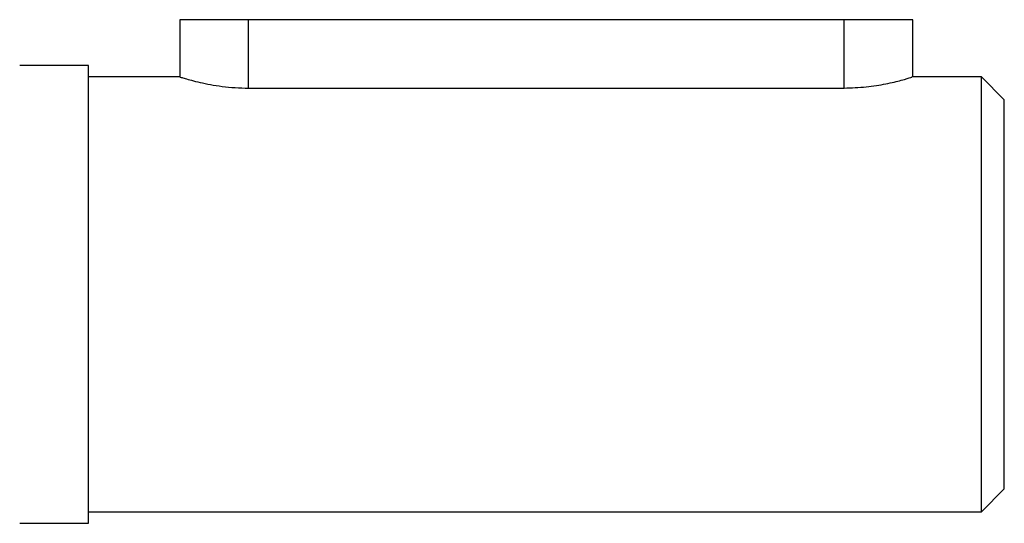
# Model space of a CAD drawing. Header units: millimetres. Extents: x -1087 to -132, y -334 to 655.
# Tile 15 of 63: x -857 to -814, y 97 to 119. Entities that reach past the tile are written whole.
import ezdxf

# ---------------------------------------------------------------- set-up
doc = ezdxf.new("R2010")
doc.units = ezdxf.units.MM

msp = doc.modelspace()

# ---------------------------------------------------------------- linework, layer by layer
at = {"color": 7, "linetype": 'Continuous', "lineweight": 25}
for p, q in [((-849.64, 118.723), (-849.64, 116.223)), ((-846.64, 118.723), (-849.64, 118.723)), ((-846.64, 115.737), (-846.64, 118.723)), ((-820.64, 118.723), (-846.64, 118.723)), ((-820.64, 115.737), (-820.64, 118.723)), ((-817.64, 118.723), (-820.64, 118.723)), ((-817.64, 116.212), (-817.64, 118.723)), ((-853.64, 116.723), (-856.639, 116.723)), ((-853.64, 96.723), (-853.64, 116.723)), ((-849.64, 116.223), (-853.64, 116.223)), ((-814.64, 116.223), (-817.673, 116.223)), ((-813.64, 115.223), (-814.64, 116.223)), ((-814.64, 97.223), (-814.64, 116.223)), ((-846.64, 115.737), (-820.64, 115.737)), ((-813.64, 98.223), (-813.64, 115.223)), ((-814.64, 97.223), (-813.64, 98.223)), ((-853.64, 97.223), (-814.64, 97.223)), ((-856.639, 96.723), (-853.64, 96.723))]:
    msp.add_line(p, q, dxfattribs=at)
for points, knots in [([(-849.64, 116.223), (-849.64, 116.223), (-849.62, 116.216), (-849.543, 116.193), (-849.484, 116.175), (-849.333, 116.13), (-849.241, 116.104), (-849.023, 116.046), (-848.897, 116.014), (-848.484, 115.92), (-848.152, 115.856), (-847.611, 115.787), (-847.42, 115.768), (-847.032, 115.743), (-846.837, 115.737), (-846.64, 115.737)], [0, 0, 0, 0, 0.125, 0.125, 0.25, 0.25, 0.375, 0.375, 0.5, 0.5, 0.75, 0.75, 0.875, 0.875, 1, 1, 1, 1]), ([(-820.64, 115.737), (-820.312, 115.747), (-819.657, 115.769), (-818.776, 115.918), (-818.095, 116.083), (-817.686, 116.208), (-817.677, 116.211), (-817.673, 116.212)], [0, 0, 0, 0, 0.207459, 0.414659, 0.628473, 0.847135, 1, 1, 1, 1])]:
    msp.add_open_spline(points, degree=3, knots=knots, dxfattribs=at)

doc.saveas('drawing.dxf')
